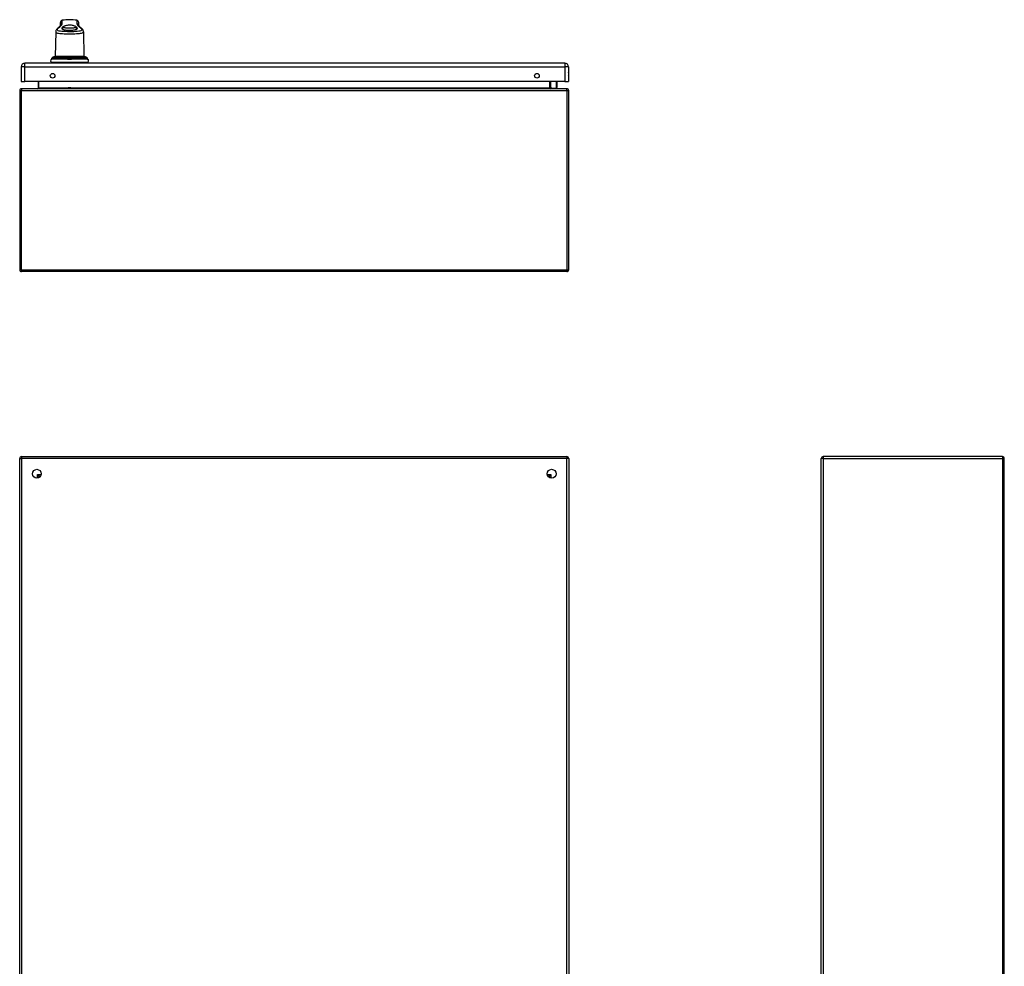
# Model space of a CAD drawing. Header units: inches. Extents: x 15 to 176, y 12 to 99.
# Tile 18 of 26: x 15 to 58, y 58 to 99. Entities that reach past the tile are written whole.
import ezdxf

# ---------------------------------------------------------------- set-up
doc = ezdxf.new("R2010")
doc.units = ezdxf.units.IN
doc.header["$MEASUREMENT"] = 0
doc.layers.add('Visible Edges(ANSI)', color=7, linetype='Continuous', lineweight=25)
doc.layers.add('Visible Tangent Edges(ANSI)', color=7, linetype='Continuous', lineweight=25)

msp = doc.modelspace()

# ---------------------------------------------------------------- linework, layer by layer
at = {"layer": 'Visible Edges(ANSI)'}
for p, q in [((16.721, 98.855), (16.722, 98.995)), ((17.524, 98.855), (17.523, 98.995)), ((16.516, 98.592), (16.498, 97.504)), ((17.728, 98.592), (17.748, 97.504)), ((16.351, 97.418), (16.35, 97.409)), ((17.748, 97.504), (16.498, 97.504)), ((17.052, 97.454), (17.052, 97.465)), ((17.053, 97.417), (17.052, 97.454)), ((17.053, 97.408), (17.053, 97.417)), ((17.073, 97.388), (17.172, 97.388)), ((17.193, 97.454), (17.192, 97.417)), ((17.192, 97.417), (17.192, 97.408)), ((17.193, 97.465), (17.193, 97.454)), ((17.895, 97.409), (17.894, 97.418)), ((15.008, 97.055), (15.008, 96.416)), ((38.765, 97.216), (15.169, 97.216)), ((16.355, 97.252), (17.89, 97.252)), ((16.355, 97.216), (16.355, 97.252)), ((17.89, 97.216), (17.89, 97.252)), ((38.926, 97.055), (38.926, 96.416)), ((15.008, 96.416), (15.169, 96.416)), ((38.765, 96.416), (15.169, 96.416)), ((15.755, 96.416), (15.755, 96.128)), ((38.129, 96.128), (38.129, 96.416)), ((38.416, 96.416), (38.424, 96.374)), ((38.765, 96.416), (38.926, 96.416)), ((14.942, 96.013), (14.942, 88.181)), ((38.858, 96.097), (15.026, 96.097)), ((17.13, 96.142), (17.115, 96.142)), ((38.174, 96.133), (38.135, 96.172)), ((38.188, 96.127), (38.405, 96.127)), ((38.424, 96.371), (38.424, 96.147)), ((38.942, 88.181), (38.942, 96.013)), ((38.858, 88.097), (15.026, 88.097)), ((14.942, 32.091), (14.942, 79.923)), ((15.026, 80.007), (38.858, 80.007)), ((38.942, 79.923), (38.942, 32.091)), ((49.978, 32.091), (49.978, 79.923)), ((57.894, 80.007), (50.062, 80.007)), ((57.978, 32.091), (57.978, 79.923)), ((15.808, 79.11), (15.808, 79.101)), ((15.849, 79.141), (15.839, 79.141)), ((38.045, 79.141), (38.036, 79.141)), ((38.076, 79.11), (38.076, 79.101))]:
    msp.add_line(p, q, dxfattribs=at)
at = {"layer": 'Visible Edges(ANSI)', "flags": 128}
for points in [[(16.603, 98.741), (16.587, 98.727), (16.573, 98.713), (16.559, 98.698), (16.546, 98.681), (16.535, 98.662), (16.53, 98.652), (16.526, 98.641), (16.522, 98.63), (16.519, 98.618), (16.517, 98.605), (16.516, 98.592)], [(16.603, 98.741), (16.617, 98.753), (16.631, 98.764), (16.644, 98.775), (16.655, 98.785), (16.666, 98.795), (16.676, 98.804), (16.686, 98.813), (16.694, 98.822), (16.701, 98.829), (16.707, 98.836), (16.712, 98.843), (16.716, 98.848), (16.72, 98.853), (16.722, 98.856), (16.723, 98.859), (16.723, 98.859)], [(16.787, 98.753), (16.782, 98.738), (16.784, 98.724), (16.792, 98.712), (16.808, 98.7), (16.83, 98.69), (16.859, 98.682), (16.893, 98.675), (16.932, 98.669), (16.976, 98.665), (17.023, 98.662), (17.072, 98.661), (17.122, 98.66), (17.173, 98.661), (17.222, 98.662), (17.269, 98.665), (17.313, 98.669), (17.352, 98.675), (17.386, 98.682), (17.415, 98.69), (17.437, 98.7), (17.453, 98.712), (17.461, 98.724), (17.463, 98.738), (17.458, 98.753)], [(16.801, 98.773), (16.8, 98.772), (16.8, 98.772), (16.799, 98.771), (16.799, 98.77), (16.798, 98.769), (16.797, 98.768), (16.797, 98.767), (16.796, 98.766), (16.796, 98.766), (16.795, 98.765), (16.794, 98.764), (16.794, 98.763), (16.793, 98.762), (16.793, 98.761), (16.792, 98.76), (16.792, 98.76), (16.791, 98.759), (16.79, 98.758), (16.79, 98.757), (16.789, 98.756), (16.789, 98.755), (16.788, 98.755), (16.788, 98.754), (16.787, 98.753)], [(16.801, 98.773), (16.813, 98.788), (16.828, 98.802), (16.845, 98.815), (16.865, 98.828), (16.887, 98.84), (16.911, 98.85), (16.937, 98.86), (16.966, 98.869), (16.999, 98.877), (17.035, 98.883), (17.073, 98.888), (17.113, 98.889), (17.153, 98.889), (17.192, 98.886), (17.229, 98.88), (17.263, 98.873), (17.295, 98.865), (17.325, 98.854), (17.352, 98.842), (17.377, 98.829), (17.399, 98.816), (17.417, 98.802), (17.432, 98.788), (17.444, 98.773)], [(17.458, 98.753), (17.457, 98.754), (17.457, 98.755), (17.456, 98.755), (17.456, 98.756), (17.455, 98.757), (17.454, 98.758), (17.454, 98.759), (17.453, 98.76), (17.453, 98.761), (17.452, 98.761), (17.452, 98.762), (17.451, 98.763), (17.451, 98.764), (17.45, 98.765), (17.449, 98.766), (17.449, 98.767), (17.448, 98.767), (17.448, 98.768), (17.447, 98.769), (17.446, 98.77), (17.446, 98.771), (17.445, 98.772), (17.445, 98.772), (17.444, 98.773)], [(17.522, 98.859), (17.522, 98.859), (17.523, 98.856), (17.525, 98.853), (17.529, 98.848), (17.533, 98.843), (17.538, 98.836), (17.544, 98.829), (17.551, 98.822), (17.559, 98.813), (17.569, 98.804), (17.579, 98.795), (17.59, 98.785), (17.601, 98.775), (17.614, 98.764), (17.628, 98.753), (17.642, 98.741)], [(17.728, 98.592), (17.728, 98.605), (17.726, 98.618), (17.723, 98.63), (17.719, 98.642), (17.715, 98.652), (17.71, 98.662), (17.699, 98.681), (17.686, 98.698), (17.672, 98.713), (17.658, 98.727), (17.642, 98.741)], [(16.339, 97.387), (16.34, 97.388), (16.341, 97.389), (16.345, 97.392), (16.348, 97.397), (16.349, 97.399), (16.35, 97.402)], [(16.34, 97.388), (16.343, 97.39), (16.346, 97.394), (16.349, 97.398), (16.35, 97.402)], [(16.391, 97.472), (16.383, 97.468), (16.375, 97.463), (16.369, 97.458), (16.363, 97.451), (16.359, 97.443), (16.355, 97.435), (16.352, 97.427), (16.351, 97.418)], [(16.517, 97.503), (16.516, 97.503), (16.515, 97.503), (16.512, 97.503), (16.509, 97.502), (16.505, 97.502), (16.5, 97.501), (16.494, 97.501), (16.488, 97.5), (16.481, 97.499), (16.473, 97.497), (16.465, 97.496), (16.457, 97.494), (16.448, 97.491), (16.439, 97.489), (16.431, 97.487), (16.422, 97.484)], [(17.054, 97.404), (17.054, 97.404), (17.054, 97.405), (17.054, 97.405), (17.054, 97.405), (17.054, 97.405), (17.053, 97.405), (17.053, 97.405), (17.053, 97.405), (17.053, 97.406), (17.053, 97.406), (17.053, 97.406), (17.053, 97.406), (17.053, 97.406), (17.053, 97.406), (17.053, 97.406), (17.053, 97.407), (17.053, 97.407), (17.053, 97.407), (17.053, 97.407), (17.053, 97.407), (17.053, 97.407), (17.053, 97.407), (17.053, 97.408), (17.053, 97.408)], [(17.073, 97.388), (17.072, 97.388), (17.071, 97.388), (17.069, 97.389), (17.068, 97.389), (17.067, 97.389), (17.066, 97.39), (17.065, 97.39), (17.064, 97.39), (17.063, 97.391), (17.062, 97.391), (17.061, 97.392), (17.061, 97.393), (17.06, 97.393), (17.059, 97.394), (17.058, 97.395), (17.058, 97.396), (17.057, 97.397), (17.056, 97.398), (17.056, 97.399), (17.055, 97.4), (17.055, 97.401), (17.054, 97.402), (17.054, 97.403), (17.054, 97.404)], [(17.191, 97.404), (17.191, 97.403), (17.191, 97.402), (17.19, 97.401), (17.19, 97.4), (17.189, 97.399), (17.189, 97.398), (17.188, 97.397), (17.187, 97.396), (17.187, 97.395), (17.186, 97.394), (17.185, 97.393), (17.184, 97.393), (17.184, 97.392), (17.183, 97.391), (17.182, 97.391), (17.181, 97.39), (17.18, 97.39), (17.179, 97.39), (17.178, 97.389), (17.177, 97.389), (17.176, 97.389), (17.174, 97.388), (17.173, 97.388), (17.172, 97.388)], [(17.192, 97.408), (17.192, 97.408), (17.192, 97.407), (17.192, 97.407), (17.192, 97.407), (17.192, 97.407), (17.192, 97.407), (17.192, 97.407), (17.192, 97.407), (17.192, 97.406), (17.192, 97.406), (17.192, 97.406), (17.192, 97.406), (17.192, 97.406), (17.192, 97.406), (17.192, 97.406), (17.192, 97.405), (17.192, 97.405), (17.192, 97.405), (17.191, 97.405), (17.191, 97.405), (17.191, 97.405), (17.191, 97.405), (17.191, 97.404), (17.191, 97.404)], [(17.823, 97.484), (17.814, 97.487), (17.806, 97.489), (17.797, 97.491), (17.788, 97.494), (17.78, 97.496), (17.772, 97.497), (17.764, 97.499), (17.757, 97.5), (17.751, 97.501), (17.745, 97.501), (17.74, 97.502), (17.736, 97.502), (17.733, 97.503), (17.73, 97.503), (17.729, 97.503), (17.728, 97.503)], [(17.894, 97.418), (17.893, 97.427), (17.89, 97.435), (17.886, 97.443), (17.882, 97.451), (17.876, 97.457), (17.87, 97.463), (17.862, 97.468), (17.854, 97.472)], [(17.905, 97.388), (17.902, 97.39), (17.899, 97.394), (17.896, 97.398), (17.895, 97.402)], [(17.906, 97.387), (17.905, 97.388), (17.904, 97.389), (17.9, 97.392), (17.897, 97.397), (17.896, 97.399), (17.895, 97.402)]]:
    msp.add_lwpolyline(points, dxfattribs=at)
at = {"layer": 'Visible Edges(ANSI)'}
for centre, radius in [((16.383, 96.666), 0.102), ((37.551, 96.666), 0.102), ((15.692, 79.257), 0.195), ((38.192, 79.257), 0.195)]:
    msp.add_circle(centre, radius, dxfattribs=at)
for centre, radius, start, end in [((16.82, 98.994), 0.0984, 99.147, 179.5), ((17.123, 97.117), 2, 80.853, 99.147), ((17.425, 98.994), 0.0984, 0.5, 80.853), ((16.357, 97.321), 0.0689, 111.3638, 270), ((16.325, 97.403), 0.0197, 291.3638, 298.365), ((16.344, 97.369), 0.0197, 100.3287, 118.365), ((16.542, 97.096), 0.408, 90, 93.6153), ((16.518, 97.483), 0.0197, 93.6153, 94.1525), ((17.703, 97.096), 0.408, 86.3847, 90), ((17.727, 97.483), 0.0197, 85.8475, 86.3847), ((17.888, 97.321), 0.0689, 270, 68.6362), ((17.901, 97.369), 0.0197, 61.635, 79.6686), ((17.92, 97.403), 0.0197, 241.635, 248.6362), ((15.169, 97.055), 0.161, 90, 180), ((38.765, 97.055), 0.161, 0, 90), ((38.758, 96.739), 0.188, 333.6372, 26.3628), ((15.026, 96.013), 0.084, 90, 180), ((15.724, 96.128), 0.031, 270, 0), ((17.115, 96.032), 0.11, 90, 139.2991), ((17.13, 96.032), 0.11, 40.7009, 90), ((38.149, 96.186), 0.0197, 180, 225), ((38.16, 96.128), 0.031, 180, 270), ((38.188, 96.147), 0.0197, 225, 270), ((38.405, 96.147), 0.0197, 270, 0), ((38.405, 96.371), 0.0197, 0, 10.9409), ((38.858, 96.013), 0.084, 0, 90), ((15.026, 88.181), 0.084, 180, 270), ((38.858, 88.181), 0.084, 270, 0), ((15.026, 79.923), 0.084, 90, 180), ((38.858, 79.923), 0.084, 0, 90), ((50.062, 79.923), 0.084, 90, 180), ((57.894, 79.923), 0.084, 0, 90), ((15.839, 79.11), 0.031, 90, 180), ((38.045, 79.11), 0.031, 0, 90)]:
    msp.add_arc(centre, radius, start, end, dxfattribs=at)
for centre, major_axis, ratio, start_param, end_param in [((16.347, 97.41), (0.0026, 0.0349), 0.109206, 4.505991, 4.69372), ((16.549, 97.092), (-0.412, 0), 0.999862, 5.02581, 5.105859), ((17.696, 97.092), (-0.412, 0), 0.999862, 4.318928, 4.398966), ((17.898, 97.41), (-0.0026, 0.0349), 0.109206, 1.589466, 1.777194)]:
    msp.add_ellipse(centre, major_axis=major_axis, ratio=ratio, start_param=start_param, end_param=end_param, dxfattribs=at)
at = {"layer": 'Visible Tangent Edges(ANSI)'}
for p, q in [((16.722, 98.995), (16.722, 98.857)), ((16.805, 98.945), (16.805, 99.092)), ((17.44, 99.092), (17.44, 98.945)), ((17.523, 98.857), (17.523, 98.995)), ((17.913, 97.385), (16.332, 97.385)), ((16.336, 97.386), (16.334, 97.386)), ((16.35, 97.402), (17.032, 97.402)), ((16.351, 97.409), (16.351, 97.418)), ((16.351, 97.418), (17.031, 97.418)), ((16.391, 97.472), (17.032, 97.472)), ((17.031, 97.418), (17.031, 97.409)), ((17.192, 97.408), (17.053, 97.408)), ((17.173, 97.386), (17.072, 97.386)), ((17.213, 97.472), (17.854, 97.472)), ((17.213, 97.402), (17.895, 97.402)), ((17.214, 97.409), (17.214, 97.418)), ((17.214, 97.418), (17.894, 97.418)), ((17.894, 97.418), (17.894, 97.409)), ((17.911, 97.386), (17.909, 97.386)), ((15.169, 97.055), (15.008, 97.055)), ((15.169, 97.055), (15.169, 97.216)), ((15.169, 96.416), (15.169, 97.055)), ((15.169, 97.055), (38.765, 97.055)), ((38.765, 97.216), (38.765, 97.055)), ((38.765, 97.055), (38.765, 96.416)), ((38.926, 97.055), (38.765, 97.055)), ((15.786, 96.128), (15.786, 96.416)), ((38.098, 96.416), (38.098, 96.128)), ((38.149, 96.416), (38.149, 96.168)), ((38.405, 96.36), (38.394, 96.416)), ((14.942, 96.013), (15.026, 96.013)), ((15.026, 96.097), (15.026, 96.013)), ((15.026, 96.013), (38.858, 96.013)), ((15.026, 88.181), (15.026, 96.013)), ((15.786, 96.128), (15.755, 96.128)), ((17.061, 96.128), (15.786, 96.128)), ((17.115, 96.142), (17.115, 96.097)), ((17.13, 96.097), (17.13, 96.142)), ((38.098, 96.128), (17.184, 96.128)), ((38.098, 96.128), (38.129, 96.128)), ((38.149, 96.168), (38.188, 96.127)), ((38.405, 96.127), (38.405, 96.36)), ((38.858, 96.013), (38.858, 96.097)), ((38.858, 96.013), (38.942, 96.013)), ((38.858, 96.013), (38.858, 88.181)), ((14.942, 88.181), (15.026, 88.181)), ((15.026, 88.181), (15.026, 88.097)), ((15.026, 88.181), (38.858, 88.181)), ((38.858, 88.181), (38.858, 88.097)), ((38.858, 88.181), (38.942, 88.181)), ((14.942, 79.923), (15.026, 79.923)), ((15.026, 80.007), (15.026, 79.923)), ((38.858, 79.923), (15.026, 79.923)), ((15.026, 79.923), (15.026, 32.091)), ((38.858, 80.007), (38.858, 79.923)), ((38.942, 79.923), (38.858, 79.923)), ((38.858, 32.091), (38.858, 79.923)), ((50.062, 79.923), (49.978, 79.923)), ((50.062, 80.007), (50.062, 79.923)), ((50.062, 79.923), (57.894, 79.923)), ((50.062, 79.923), (50.062, 32.091)), ((57.894, 80.007), (57.894, 79.923)), ((57.894, 79.923), (57.894, 32.091)), ((57.978, 79.923), (57.894, 79.923)), ((15.724, 79.225), (15.839, 79.141)), ((15.808, 79.11), (15.724, 79.225)), ((15.724, 79.225), (15.884, 79.225)), ((15.724, 79.065), (15.724, 79.225)), ((38, 79.225), (38.16, 79.225)), ((38.045, 79.141), (38.16, 79.225)), ((38.16, 79.225), (38.076, 79.11)), ((38.16, 79.225), (38.16, 79.065))]:
    msp.add_line(p, q, dxfattribs=at)
at = {"layer": 'Visible Tangent Edges(ANSI)', "flags": 128}
for points in [[(16.517, 98.592), (16.521, 98.574), (16.536, 98.558), (16.56, 98.544), (16.595, 98.532), (16.638, 98.523), (16.691, 98.516), (16.75, 98.51), (16.816, 98.506), (16.888, 98.503), (16.964, 98.501), (17.043, 98.5), (17.123, 98.499), (17.203, 98.499), (17.282, 98.501), (17.358, 98.503), (17.429, 98.506), (17.495, 98.51), (17.554, 98.516), (17.605, 98.524), (17.647, 98.534), (17.681, 98.546), (17.706, 98.56), (17.721, 98.575), (17.727, 98.593)], [(17.604, 98.757), (17.635, 98.728), (17.652, 98.7), (17.654, 98.676), (17.642, 98.654), (17.616, 98.636), (17.577, 98.621), (17.525, 98.609), (17.461, 98.601), (17.386, 98.596), (17.303, 98.592), (17.214, 98.591), (17.123, 98.59), (17.032, 98.591), (16.943, 98.593), (16.86, 98.596), (16.785, 98.601), (16.72, 98.608), (16.666, 98.619), (16.626, 98.634), (16.6, 98.652), (16.589, 98.674), (16.593, 98.7), (16.61, 98.728), (16.641, 98.757)], [(16.641, 98.757), (16.654, 98.767), (16.666, 98.777), (16.678, 98.786), (16.69, 98.796), (16.701, 98.805), (16.711, 98.814), (16.721, 98.823), (16.73, 98.832), (16.739, 98.841), (16.747, 98.849), (16.755, 98.857), (16.762, 98.865), (16.769, 98.872), (16.775, 98.88), (16.781, 98.887), (16.786, 98.894), (16.79, 98.901), (16.794, 98.908), (16.797, 98.915), (16.8, 98.921), (16.802, 98.927), (16.803, 98.933), (16.804, 98.939), (16.805, 98.945)], [(16.787, 98.754), (16.788, 98.751), (16.79, 98.748), (16.791, 98.745), (16.792, 98.742), (16.794, 98.739), (16.795, 98.737), (16.797, 98.734), (16.798, 98.731), (16.8, 98.728), (16.802, 98.726), (16.804, 98.723), (16.806, 98.72), (16.808, 98.718), (16.81, 98.715), (16.812, 98.712), (16.814, 98.71), (16.817, 98.707), (16.819, 98.704), (16.822, 98.702), (16.824, 98.699), (16.827, 98.696), (16.83, 98.694), (16.833, 98.691), (16.836, 98.689)], [(17.444, 98.773), (17.431, 98.77), (17.415, 98.767), (17.395, 98.763), (17.373, 98.76), (17.348, 98.757), (17.321, 98.755), (17.292, 98.752), (17.26, 98.75), (17.227, 98.749), (17.193, 98.748), (17.158, 98.747), (17.122, 98.747), (17.087, 98.747), (17.052, 98.748), (17.017, 98.749), (16.984, 98.75), (16.953, 98.752), (16.924, 98.755), (16.896, 98.757), (16.872, 98.76), (16.85, 98.763), (16.83, 98.767), (16.814, 98.77), (16.801, 98.773)], [(17.409, 98.689), (17.412, 98.691), (17.415, 98.694), (17.418, 98.696), (17.42, 98.699), (17.423, 98.702), (17.426, 98.704), (17.428, 98.707), (17.431, 98.71), (17.433, 98.712), (17.435, 98.715), (17.437, 98.718), (17.439, 98.72), (17.441, 98.723), (17.443, 98.726), (17.445, 98.728), (17.447, 98.731), (17.448, 98.734), (17.45, 98.737), (17.451, 98.739), (17.453, 98.742), (17.454, 98.745), (17.455, 98.748), (17.457, 98.751), (17.458, 98.754)], [(17.44, 98.945), (17.441, 98.939), (17.442, 98.933), (17.443, 98.927), (17.445, 98.921), (17.448, 98.915), (17.451, 98.908), (17.455, 98.901), (17.459, 98.894), (17.464, 98.887), (17.47, 98.88), (17.476, 98.872), (17.483, 98.865), (17.49, 98.857), (17.498, 98.849), (17.506, 98.84), (17.515, 98.832), (17.524, 98.823), (17.534, 98.814), (17.544, 98.805), (17.555, 98.796), (17.567, 98.786), (17.579, 98.777), (17.591, 98.767), (17.604, 98.757)], [(16.336, 97.386), (16.336, 97.386), (16.337, 97.386), (16.337, 97.386), (16.338, 97.387), (16.338, 97.387), (16.339, 97.387), (16.34, 97.388), (16.341, 97.388), (16.341, 97.389), (16.342, 97.389), (16.343, 97.39), (16.344, 97.39), (16.344, 97.391), (16.345, 97.392), (16.346, 97.393), (16.346, 97.393), (16.347, 97.394), (16.348, 97.395), (16.348, 97.396), (16.349, 97.397), (16.349, 97.398), (16.35, 97.399), (16.35, 97.401), (16.35, 97.402)], [(16.35, 97.402), (16.35, 97.402), (16.35, 97.402), (16.35, 97.403), (16.35, 97.403), (16.35, 97.403), (16.35, 97.404), (16.35, 97.404), (16.35, 97.404), (16.35, 97.404), (16.35, 97.405), (16.35, 97.405), (16.35, 97.405), (16.35, 97.406), (16.35, 97.406), (16.35, 97.406), (16.35, 97.406), (16.35, 97.407), (16.35, 97.407), (16.351, 97.407), (16.351, 97.408), (16.351, 97.408), (16.351, 97.408), (16.351, 97.408), (16.351, 97.409)], [(16.351, 97.418), (16.352, 97.421), (16.352, 97.424), (16.353, 97.427), (16.353, 97.429), (16.354, 97.432), (16.355, 97.435), (16.356, 97.438), (16.357, 97.441), (16.359, 97.443), (16.36, 97.446), (16.362, 97.448), (16.363, 97.451), (16.365, 97.453), (16.367, 97.455), (16.369, 97.457), (16.371, 97.46), (16.373, 97.461), (16.376, 97.463), (16.378, 97.465), (16.38, 97.467), (16.383, 97.468), (16.385, 97.47), (16.388, 97.471), (16.391, 97.472)], [(16.391, 97.472), (16.392, 97.473), (16.393, 97.473), (16.395, 97.474), (16.396, 97.474), (16.397, 97.475), (16.398, 97.475), (16.4, 97.476), (16.401, 97.476), (16.402, 97.477), (16.403, 97.477), (16.405, 97.478), (16.406, 97.478), (16.407, 97.479), (16.409, 97.479), (16.41, 97.48), (16.411, 97.48), (16.413, 97.481), (16.414, 97.481), (16.415, 97.482), (16.416, 97.482), (16.418, 97.482), (16.419, 97.483), (16.42, 97.483), (16.422, 97.484)], [(16.422, 97.484), (16.428, 97.486), (16.434, 97.487), (16.44, 97.489), (16.445, 97.491), (16.451, 97.492), (16.457, 97.494), (16.463, 97.495), (16.468, 97.496), (16.473, 97.497), (16.479, 97.498), (16.483, 97.499), (16.488, 97.5), (16.492, 97.5), (16.496, 97.501), (16.5, 97.501), (16.503, 97.502), (16.506, 97.502), (16.509, 97.502), (16.511, 97.503), (16.513, 97.503), (16.515, 97.503), (16.516, 97.503), (16.516, 97.503), (16.517, 97.503)], [(17.032, 97.472), (17.032, 97.471), (17.032, 97.47), (17.032, 97.468), (17.032, 97.467), (17.031, 97.465), (17.031, 97.463), (17.031, 97.461), (17.031, 97.459), (17.031, 97.457), (17.031, 97.455), (17.031, 97.453), (17.031, 97.451), (17.031, 97.448), (17.031, 97.446), (17.031, 97.443), (17.031, 97.441), (17.031, 97.438), (17.031, 97.435), (17.031, 97.432), (17.031, 97.429), (17.031, 97.427), (17.031, 97.424), (17.031, 97.421), (17.031, 97.418)], [(17.031, 97.409), (17.031, 97.408), (17.031, 97.408), (17.031, 97.408), (17.031, 97.408), (17.031, 97.407), (17.031, 97.407), (17.031, 97.407), (17.031, 97.406), (17.031, 97.406), (17.031, 97.406), (17.031, 97.406), (17.032, 97.405), (17.032, 97.405), (17.032, 97.405), (17.032, 97.404), (17.032, 97.404), (17.032, 97.404), (17.032, 97.404), (17.032, 97.403), (17.032, 97.403), (17.032, 97.403), (17.032, 97.402), (17.032, 97.402), (17.032, 97.402)], [(17.213, 97.484), (17.212, 97.487), (17.21, 97.491), (17.207, 97.494), (17.201, 97.496), (17.195, 97.498), (17.187, 97.5), (17.178, 97.501), (17.168, 97.502), (17.158, 97.502), (17.146, 97.503), (17.134, 97.503), (17.123, 97.503), (17.111, 97.503), (17.099, 97.503), (17.087, 97.502), (17.077, 97.502), (17.067, 97.501), (17.058, 97.5), (17.05, 97.498), (17.044, 97.496), (17.038, 97.494), (17.035, 97.491), (17.033, 97.487), (17.032, 97.484)], [(17.032, 97.484), (17.032, 97.483), (17.032, 97.483), (17.032, 97.482), (17.032, 97.482), (17.032, 97.482), (17.032, 97.481), (17.032, 97.481), (17.032, 97.48), (17.032, 97.48), (17.032, 97.479), (17.032, 97.479), (17.032, 97.478), (17.032, 97.478), (17.032, 97.477), (17.032, 97.477), (17.032, 97.476), (17.032, 97.476), (17.032, 97.475), (17.032, 97.475), (17.032, 97.474), (17.032, 97.474), (17.032, 97.473), (17.032, 97.473), (17.032, 97.472)], [(17.032, 97.402), (17.033, 97.401), (17.033, 97.399), (17.034, 97.398), (17.035, 97.397), (17.036, 97.396), (17.038, 97.395), (17.039, 97.394), (17.04, 97.393), (17.042, 97.393), (17.043, 97.392), (17.045, 97.391), (17.047, 97.39), (17.049, 97.39), (17.05, 97.389), (17.052, 97.389), (17.054, 97.388), (17.056, 97.388), (17.058, 97.387), (17.06, 97.387), (17.063, 97.387), (17.065, 97.386), (17.067, 97.386), (17.07, 97.386), (17.072, 97.386)], [(17.052, 97.465), (17.053, 97.469), (17.054, 97.472), (17.057, 97.475), (17.061, 97.477), (17.066, 97.479), (17.072, 97.481), (17.079, 97.482), (17.087, 97.483), (17.095, 97.483), (17.104, 97.484), (17.113, 97.484), (17.123, 97.484), (17.132, 97.484), (17.141, 97.484), (17.15, 97.483), (17.158, 97.483), (17.166, 97.482), (17.173, 97.481), (17.179, 97.479), (17.184, 97.477), (17.188, 97.475), (17.191, 97.472), (17.192, 97.469), (17.193, 97.465)], [(17.173, 97.386), (17.175, 97.386), (17.178, 97.386), (17.18, 97.386), (17.182, 97.387), (17.185, 97.387), (17.187, 97.387), (17.189, 97.388), (17.191, 97.388), (17.193, 97.389), (17.195, 97.389), (17.196, 97.39), (17.198, 97.39), (17.2, 97.391), (17.202, 97.392), (17.203, 97.393), (17.205, 97.393), (17.206, 97.394), (17.207, 97.395), (17.209, 97.396), (17.21, 97.397), (17.211, 97.398), (17.212, 97.399), (17.212, 97.401), (17.213, 97.402)], [(17.213, 97.472), (17.213, 97.473), (17.213, 97.473), (17.213, 97.474), (17.213, 97.474), (17.213, 97.475), (17.213, 97.475), (17.213, 97.476), (17.213, 97.476), (17.213, 97.477), (17.213, 97.477), (17.213, 97.478), (17.213, 97.478), (17.213, 97.479), (17.213, 97.479), (17.213, 97.48), (17.213, 97.48), (17.213, 97.481), (17.213, 97.481), (17.213, 97.482), (17.213, 97.482), (17.213, 97.482), (17.213, 97.483), (17.213, 97.483), (17.213, 97.484)], [(17.214, 97.418), (17.214, 97.421), (17.214, 97.424), (17.214, 97.427), (17.214, 97.429), (17.214, 97.432), (17.214, 97.435), (17.214, 97.438), (17.214, 97.441), (17.214, 97.443), (17.214, 97.446), (17.214, 97.448), (17.214, 97.451), (17.214, 97.453), (17.214, 97.455), (17.214, 97.457), (17.214, 97.459), (17.214, 97.461), (17.214, 97.463), (17.214, 97.465), (17.213, 97.467), (17.213, 97.468), (17.213, 97.47), (17.213, 97.471), (17.213, 97.472)], [(17.213, 97.402), (17.213, 97.402), (17.213, 97.402), (17.213, 97.403), (17.213, 97.403), (17.213, 97.403), (17.213, 97.404), (17.213, 97.404), (17.213, 97.404), (17.213, 97.404), (17.213, 97.405), (17.213, 97.405), (17.214, 97.405), (17.214, 97.406), (17.214, 97.406), (17.214, 97.406), (17.214, 97.406), (17.214, 97.407), (17.214, 97.407), (17.214, 97.407), (17.214, 97.408), (17.214, 97.408), (17.214, 97.408), (17.214, 97.408), (17.214, 97.409)], [(17.728, 97.503), (17.728, 97.503), (17.729, 97.503), (17.73, 97.503), (17.732, 97.503), (17.734, 97.503), (17.736, 97.502), (17.739, 97.502), (17.742, 97.502), (17.745, 97.501), (17.749, 97.501), (17.753, 97.5), (17.757, 97.5), (17.762, 97.499), (17.766, 97.498), (17.772, 97.497), (17.777, 97.496), (17.782, 97.495), (17.788, 97.494), (17.794, 97.492), (17.8, 97.491), (17.805, 97.489), (17.811, 97.487), (17.817, 97.486), (17.823, 97.484)], [(17.823, 97.484), (17.825, 97.483), (17.826, 97.483), (17.827, 97.482), (17.829, 97.482), (17.83, 97.482), (17.831, 97.481), (17.832, 97.481), (17.834, 97.48), (17.835, 97.48), (17.836, 97.479), (17.838, 97.479), (17.839, 97.478), (17.84, 97.478), (17.842, 97.477), (17.843, 97.477), (17.844, 97.476), (17.845, 97.476), (17.847, 97.475), (17.848, 97.475), (17.849, 97.474), (17.85, 97.474), (17.852, 97.473), (17.853, 97.473), (17.854, 97.472)], [(17.854, 97.472), (17.857, 97.471), (17.86, 97.47), (17.862, 97.468), (17.865, 97.467), (17.867, 97.465), (17.87, 97.463), (17.872, 97.461), (17.874, 97.459), (17.876, 97.457), (17.878, 97.455), (17.88, 97.453), (17.882, 97.451), (17.883, 97.448), (17.885, 97.446), (17.886, 97.443), (17.888, 97.441), (17.889, 97.438), (17.89, 97.435), (17.891, 97.432), (17.892, 97.429), (17.892, 97.427), (17.893, 97.424), (17.893, 97.421), (17.894, 97.418)], [(17.894, 97.409), (17.894, 97.408), (17.894, 97.408), (17.894, 97.408), (17.894, 97.408), (17.894, 97.407), (17.895, 97.407), (17.895, 97.407), (17.895, 97.406), (17.895, 97.406), (17.895, 97.406), (17.895, 97.406), (17.895, 97.405), (17.895, 97.405), (17.895, 97.405), (17.895, 97.404), (17.895, 97.404), (17.895, 97.404), (17.895, 97.404), (17.895, 97.403), (17.895, 97.403), (17.895, 97.403), (17.895, 97.402), (17.895, 97.402), (17.895, 97.402)], [(17.895, 97.402), (17.895, 97.401), (17.895, 97.399), (17.896, 97.398), (17.896, 97.397), (17.897, 97.396), (17.897, 97.395), (17.898, 97.394), (17.899, 97.393), (17.899, 97.393), (17.9, 97.392), (17.901, 97.391), (17.901, 97.39), (17.902, 97.39), (17.903, 97.389), (17.904, 97.389), (17.904, 97.388), (17.905, 97.388), (17.906, 97.387), (17.907, 97.387), (17.907, 97.387), (17.908, 97.386), (17.908, 97.386), (17.909, 97.386), (17.909, 97.386)]]:
    msp.add_lwpolyline(points, dxfattribs=at)
at = {"layer": 'Visible Tangent Edges(ANSI)'}
for centre, major_axis, ratio, start_param, end_param in [((16.665, 98.664), (-0.0618, 0.0766), 0.850645, 5.790647, 6.283185), ((16.82, 98.849), (-0.0984, 0), 0.983811, 4.87212, 6.19891), ((17.425, 98.849), (0.0984, 0), 0.983811, 0.084275, 1.411066), ((17.58, 98.664), (0.0618, 0.0766), 0.850645, 0, 0.492538), ((16.345, 97.369), (0, 0.0197), 0.997973, 0.337891, 0.495063), ((16.37, 97.407), (-0.0196, 0.0015), 0.017403, 0, 0.117341), ((16.37, 97.4), (-0.0196, 0.0019), 0.191852, 0, 0.118486), ((16.371, 97.416), (-0.0196, 0.0015), 0.017403, 0, 0.117653), ((16.428, 97.465), (-0.0061, 0.0187), 0.005379, 0, 0.039887), ((17.033, 97.416), (0.0197, 0.0003), 0.075192, 0, 1.687137), ((17.034, 97.407), (0.0197, 0.0003), 0.075184, 0, 1.686825), ((17.033, 97.465), (0.0197, 0.0003), 0.951327, 0, 1.594079), ((17.033, 97.454), (0.0197, 0.0003), 0.92364, 0, 1.602156), ((17.034, 97.4), (0.0193, 0.0038), 0.094112, 0, 1.670802), ((17.073, 97.369), (0, 0.0197), 0.063637, 0, 0.495063), ((17.172, 97.369), (0, 0.0197), 0.063637, 5.788123, 6.283185), ((17.211, 97.4), (-0.0193, 0.0038), 0.094112, 4.612383, 6.283185), ((17.212, 97.416), (-0.0197, 0.0003), 0.075192, 4.596049, 6.283185), ((17.211, 97.407), (-0.0197, 0.0003), 0.075184, 4.596361, 6.283185), ((17.212, 97.465), (-0.0197, 0.0003), 0.951327, 4.689106, 6.283185), ((17.212, 97.454), (-0.0197, 0.0003), 0.92364, 4.68103, 6.283185), ((17.817, 97.465), (0.0061, 0.0187), 0.005379, 6.243298, 6.283185), ((17.874, 97.416), (0.0196, 0.0015), 0.017403, 6.165533, 6.283185), ((17.875, 97.407), (0.0196, 0.0015), 0.017403, 6.165845, 6.283185), ((17.875, 97.4), (0.0196, 0.0019), 0.191852, 6.164699, 6.283185), ((17.9, 97.369), (0, 0.0197), 0.997973, 5.788123, 5.945304), ((15.724, 96.128), (0.062, 0), 0.5, 4.712389, 6.283185), ((38.16, 96.128), (-0.062, 0), 0.5, 0, 1.570796), ((38.149, 96.186), (-0.0197, 0), 0.91745, 0, 1.570796), ((38.149, 96.186), (-0.0139, -0.0139), 0.852462, 0, 0.864875), ((38.405, 96.371), (0.0193, 0.0037), 0.526442, 4.610972, 6.283185), ((38.405, 96.371), (0.0197, 0), 0.533433, 4.712389, 6.283185)]:
    msp.add_ellipse(centre, major_axis=major_axis, ratio=ratio, start_param=start_param, end_param=end_param, dxfattribs=at)

doc.saveas('drawing.dxf')
